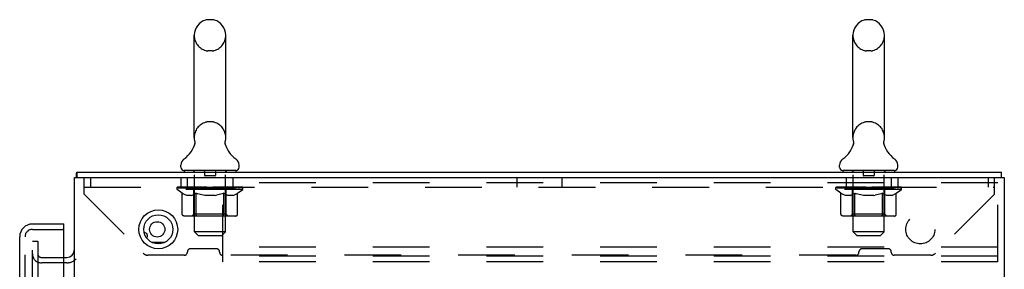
# Model space of a CAD drawing. Header units: inches. Extents: x 0 to 200, y 0 to 129.
# Tile 42 of 43: x 121 to 140, y 85 to 90. Entities that reach past the tile are written whole.
import ezdxf

# ---------------------------------------------------------------- set-up
doc = ezdxf.new("R2010")
doc.units = ezdxf.units.IN
doc.header["$LTSCALE"] = 11
doc.header["$MEASUREMENT"] = 0
doc.linetypes.add('HIDDEN', pattern=[0.2, 0.1, -0.1])
doc.layers.get('0').update_dxf_attribs({"linetype": 'CONTINUOUS'})
doc.layers.add('DEFAULT_2', color=8, linetype='HIDDEN')
doc.layers.add('DOOR_ASSEMBLY', color=7, linetype='CONTINUOUS')

msp = doc.modelspace()

# ---------------------------------------------------------------- linework, layer by layer
at = {"color": 7, "linetype": 'Continuous'}
for p, q in [((124.997, 89.895), (124.909, 89.895)), ((137.747, 89.895), (137.659, 89.895)), ((124.647, 87.62), (124.647, 89.595)), ((125.259, 87.62), (125.259, 89.595)), ((137.397, 87.62), (137.397, 89.595)), ((138.009, 87.62), (138.009, 89.595)), ((124.653, 87.477), (124.652, 87.472)), ((125.247, 87.526), (125.248, 87.531)), ((125.247, 87.521), (125.247, 87.526)), ((125.247, 87.516), (125.247, 87.521)), ((125.247, 87.511), (125.247, 87.516)), ((125.247, 87.506), (125.247, 87.511)), ((125.248, 87.501), (125.247, 87.506)), ((125.248, 87.536), (125.249, 87.541)), ((125.248, 87.531), (125.248, 87.536)), ((125.249, 87.496), (125.248, 87.501)), ((125.249, 87.492), (125.249, 87.497)), ((125.25, 87.487), (125.249, 87.492)), ((125.25, 87.546), (125.251, 87.55)), ((125.251, 87.483), (125.25, 87.487)), ((137.403, 87.477), (137.402, 87.472)), ((137.997, 87.526), (137.998, 87.531)), ((137.997, 87.521), (137.997, 87.526)), ((137.997, 87.516), (137.997, 87.521)), ((137.997, 87.511), (137.997, 87.516)), ((137.997, 87.506), (137.997, 87.511)), ((137.998, 87.501), (137.997, 87.506)), ((137.998, 87.536), (137.999, 87.541)), ((137.998, 87.531), (137.998, 87.536)), ((137.999, 87.496), (137.998, 87.501)), ((137.999, 87.492), (137.999, 87.497)), ((138, 87.487), (137.999, 87.492)), ((138, 87.546), (138.001, 87.55)), ((138.001, 87.483), (138, 87.487)), ((122.38, 86.846), (122.38, 86.95)), ((124.39, 87.049), (124.39, 87.088)), ((124.453, 86.98), (124.453, 86.95)), ((125.453, 86.98), (124.453, 86.98)), ((125.453, 86.98), (125.453, 86.95)), ((125.515, 87.049), (125.515, 87.088)), ((137.14, 87.049), (137.14, 87.088)), ((137.203, 86.98), (137.203, 86.95)), ((138.203, 86.98), (137.203, 86.98)), ((138.203, 86.98), (138.203, 86.95)), ((138.265, 87.049), (138.265, 87.088)), ((140.276, 86.846), (140.276, 86.95))]:
    msp.add_line(p, q, dxfattribs=at)
at = {"color": 3, "linetype": 'Continuous'}
for p, q in [((122.38, 86.95), (140.276, 86.95)), ((122.328, 8.314), (122.328, 86.846)), ((122.328, 86.846), (140.328, 86.846)), ((140.328, 86.846), (140.328, 8.314)), ((123.825, 85.596), (124.081, 85.596)), ((122.124, 85.304), (122.185, 85.304))]:
    msp.add_line(p, q, dxfattribs=at)
at = {"color": 7, "linetype": 'Continuous'}
for points in [[(124.655, 87.55), (124.656, 87.546), (124.657, 87.541), (124.658, 87.536), (124.658, 87.531), (124.659, 87.526), (124.659, 87.521), (124.659, 87.516), (124.659, 87.512), (124.658, 87.507), (124.658, 87.502), (124.657, 87.497), (124.656, 87.492), (124.655, 87.487), (124.654, 87.482), (124.653, 87.477)], [(125.249, 87.541), (125.25, 87.546), (125.251, 87.55)], [(137.405, 87.55), (137.406, 87.546), (137.407, 87.541), (137.408, 87.536), (137.408, 87.531), (137.409, 87.526), (137.409, 87.521), (137.409, 87.516), (137.409, 87.512), (137.408, 87.507), (137.408, 87.502), (137.407, 87.497), (137.406, 87.492), (137.405, 87.487), (137.404, 87.482), (137.403, 87.477)], [(137.999, 87.541), (138, 87.546), (138.001, 87.55)]]:
    msp.add_lwpolyline(points, dxfattribs=at)
at = {"color": 3, "linetype": 'Continuous'}
for points in [[(122.372, 86.899), (122.372, 86.913), (122.372, 86.917), (122.372, 86.92), (122.372, 86.924), (122.372, 86.927), (122.372, 86.931), (122.373, 86.934), (122.373, 86.937), (122.373, 86.939), (122.374, 86.941), (122.374, 86.943), (122.375, 86.945), (122.375, 86.946), (122.376, 86.947), (122.376, 86.948), (122.377, 86.949), (122.378, 86.949), (122.379, 86.95), (122.38, 86.95)], [(122.367, 86.846), (122.368, 86.85), (122.369, 86.855), (122.37, 86.861), (122.37, 86.866), (122.371, 86.872), (122.371, 86.878), (122.371, 86.883), (122.371, 86.888), (122.371, 86.894), (122.372, 86.899)]]:
    msp.add_lwpolyline(points, dxfattribs=at)
for centre, radius in [((123.953, 85.846), 0.375), ((123.932, 85.846), 0.148)]:
    msp.add_circle(centre, radius, dxfattribs=at)
at = {"color": 7, "linetype": 'Continuous'}
msp.add_circle((123.953, 85.846), 0.281, dxfattribs=at)
for centre, radius, start, end in [((124.953, 89.595), 0.306, 105.6303, 180), ((124.909, 89.752), 0.144, 90, 105.6303), ((124.997, 89.752), 0.144, 74.3697, 90), ((124.953, 89.595), 0.306, 0, 74.3697), ((137.703, 89.595), 0.306, 105.6303, 180), ((137.659, 89.752), 0.144, 90, 105.6303), ((137.747, 89.752), 0.144, 74.3697, 90), ((137.703, 89.595), 0.306, 0, 74.3697), ((124.155, 87.637), 0.523, 304.6624, 347.2389), ((124.953, 87.62), 0.306, 180, 193.2053), ((125.751, 87.637), 0.523, 192.7611, 235.3376), ((124.953, 87.62), 0.306, 346.7947, 360), ((136.905, 87.637), 0.523, 304.6624, 347.2389), ((137.703, 87.62), 0.306, 180, 193.2053), ((138.501, 87.637), 0.523, 192.7611, 235.3376), ((137.703, 87.62), 0.306, 346.7947, 360), ((124.534, 87.088), 0.144, 124.6624, 180), ((125.372, 87.088), 0.144, 360, 55.3376), ((137.284, 87.088), 0.144, 124.6624, 180), ((138.122, 87.088), 0.144, 360, 55.3376), ((124.459, 87.049), 0.069, 180, 265), ((125.446, 87.049), 0.069, 275, 360), ((137.209, 87.049), 0.069, 180, 265), ((138.196, 87.049), 0.069, 275, 360)]:
    msp.add_arc(centre, radius, start, end, dxfattribs=at)
at = {"color": 3, "linetype": 'Continuous'}
for centre, radius, start, end in [((123.682, 85.721), 0.0625, 316.8412, 92.6162), ((122.185, 85.446), 0.142, 270, 360)]:
    msp.add_arc(centre, radius, start, end, dxfattribs=at)
at = {"layer": 'DEFAULT_2', "color": 8, "linetype": 'HIDDEN'}
for p, q in [((124.997, 89.295), (124.909, 89.295)), ((137.747, 89.295), (137.659, 89.295)), ((124.997, 87.92), (124.909, 87.92)), ((137.747, 87.92), (137.659, 87.92)), ((124.64, 86.98), (124.64, 86.95)), ((124.653, 85.799), (124.653, 86.95)), ((124.848, 86.97), (124.848, 86.89)), ((125.058, 86.97), (125.058, 86.89)), ((125.253, 85.799), (125.253, 86.95)), ((125.265, 86.98), (125.265, 86.95)), ((137.39, 86.98), (137.39, 86.95)), ((137.403, 85.799), (137.403, 86.95)), ((137.598, 86.97), (137.598, 86.89)), ((137.808, 86.97), (137.808, 86.89)), ((138.003, 85.799), (138.003, 86.95)), ((138.015, 86.98), (138.015, 86.95)), ((122.515, 86.528), (122.515, 86.846)), ((122.64, 86.846), (122.64, 86.658)), ((124.39, 86.846), (124.39, 86.658)), ((124.513, 86.846), (124.513, 86.658)), ((125.048, 86.88), (124.858, 86.88)), ((125.203, 85.221), (125.203, 86.846)), ((140.203, 86.742), (125.203, 86.742)), ((125.393, 86.846), (125.393, 86.658)), ((130.89, 86.846), (130.89, 86.658)), ((131.765, 86.846), (131.765, 86.658)), ((137.265, 86.846), (137.265, 86.658)), ((137.798, 86.88), (137.608, 86.88)), ((138.14, 86.846), (138.14, 86.658)), ((138.265, 86.846), (138.265, 86.658)), ((140.015, 86.846), (140.015, 86.658)), ((140.14, 86.528), (140.14, 86.846)), ((140.203, 85.221), (140.203, 86.846)), ((122.515, 86.658), (140.14, 86.658)), ((122.515, 86.528), (123.66, 85.383)), ((124.32, 86.613), (124.32, 86.653)), ((124.32, 86.653), (124.626, 86.653)), ((124.416, 86.545), (124.32, 86.613)), ((125.586, 86.613), (124.32, 86.613)), ((124.321, 86.653), (124.321, 86.658)), ((124.441, 86.656), (124.321, 86.658)), ((124.329, 86.653), (124.329, 86.66)), ((124.338, 86.65), (124.338, 86.653)), ((124.338, 86.65), (125.568, 86.65)), ((124.347, 86.65), (124.347, 86.653)), ((124.348, 86.65), (124.348, 86.653)), ((124.358, 86.653), (124.358, 86.66)), ((124.374, 86.65), (124.374, 86.653)), ((124.376, 86.65), (124.376, 86.653)), ((124.404, 86.653), (124.404, 86.66)), ((124.416, 86.139), (124.416, 86.545)), ((124.416, 86.545), (124.432, 86.535)), ((124.419, 86.65), (124.419, 86.653)), ((124.422, 86.65), (124.422, 86.653)), ((124.446, 86.526), (124.431, 86.535)), ((124.441, 86.653), (124.441, 86.656)), ((124.461, 86.518), (124.446, 86.526)), ((124.468, 86.653), (124.468, 86.66)), ((124.469, 86.65), (124.469, 86.653)), ((124.47, 86.65), (124.47, 86.653)), ((124.473, 86.65), (124.473, 86.653)), ((124.48, 86.65), (124.48, 86.653)), ((124.48, 86.65), (124.48, 86.653)), ((124.484, 86.65), (124.484, 86.653)), ((124.487, 86.65), (124.487, 86.654)), ((124.491, 86.65), (124.491, 86.653)), ((124.505, 86.65), (124.505, 86.653)), ((124.524, 86.65), (124.524, 86.656)), ((124.524, 86.65), (124.524, 86.653)), ((124.544, 86.65), (124.544, 86.653)), ((124.544, 86.65), (124.544, 86.653)), ((124.546, 86.653), (124.546, 86.66)), ((124.556, 86.65), (124.556, 86.653)), ((124.56, 86.65), (124.56, 86.653)), ((124.569, 86.65), (124.569, 86.653)), ((124.58, 86.65), (124.58, 86.657)), ((124.596, 86.65), (124.596, 86.653)), ((124.599, 86.65), (124.599, 86.653)), ((124.626, 86.65), (124.626, 86.653)), ((124.693, 86.653), (124.631, 86.653)), ((124.636, 86.653), (124.636, 86.66)), ((124.64, 86.141), (124.64, 86.61)), ((124.655, 86.526), (124.64, 86.518)), ((124.643, 86.65), (124.643, 86.653)), ((124.648, 86.65), (124.648, 86.653)), ((124.654, 86.65), (124.654, 86.658)), ((124.669, 86.535), (124.655, 86.526)), ((124.658, 86.65), (124.658, 86.653)), ((124.669, 86.65), (124.669, 86.653)), ((124.684, 86.545), (124.669, 86.535)), ((124.669, 86.535), (124.684, 86.545)), ((124.684, 86.139), (124.684, 86.545)), ((124.684, 86.545), (124.713, 86.535)), ((124.693, 86.65), (124.693, 86.653)), ((124.768, 86.653), (124.709, 86.653)), ((124.742, 86.526), (124.713, 86.535)), ((124.729, 86.65), (124.729, 86.653)), ((124.736, 86.653), (124.736, 86.66)), ((124.74, 86.65), (124.74, 86.653)), ((124.742, 86.65), (124.742, 86.659)), ((124.77, 86.518), (124.742, 86.526)), ((124.745, 86.65), (124.745, 86.653)), ((124.753, 86.65), (124.753, 86.653)), ((124.768, 86.65), (124.768, 86.653)), ((124.848, 86.653), (124.794, 86.653)), ((124.807, 86.65), (124.807, 86.653)), ((124.838, 86.653), (124.953, 86.66)), ((124.843, 86.653), (124.843, 86.66)), ((124.843, 86.653), (124.843, 86.66)), ((124.843, 86.66), (124.843, 86.66)), ((124.843, 86.65), (124.843, 86.653)), ((124.847, 86.65), (124.847, 86.653)), ((124.848, 86.65), (124.848, 86.653)), ((124.849, 86.65), (124.849, 86.653)), ((124.932, 86.653), (124.884, 86.653)), ((124.889, 86.65), (124.889, 86.653)), ((124.932, 86.65), (124.932, 86.653)), ((124.95, 86.653), (124.95, 86.653)), ((124.95, 86.65), (124.95, 86.653)), ((124.95, 86.65), (124.95, 86.653)), ((124.953, 86.653), (124.953, 86.66)), ((124.953, 86.66), (125.067, 86.653)), ((124.955, 86.65), (124.955, 86.653)), ((124.955, 86.653), (124.956, 86.653)), ((124.956, 86.65), (124.956, 86.653)), ((124.974, 86.65), (124.974, 86.653)), ((124.974, 86.653), (125.022, 86.653)), ((125.016, 86.65), (125.016, 86.653)), ((125.057, 86.65), (125.057, 86.653)), ((125.057, 86.65), (125.057, 86.653)), ((125.057, 86.653), (125.112, 86.653)), ((125.058, 86.65), (125.058, 86.653)), ((125.062, 86.653), (125.062, 86.66)), ((125.062, 86.66), (125.063, 86.66)), ((125.062, 86.65), (125.062, 86.653)), ((125.063, 86.653), (125.063, 86.66)), ((125.099, 86.65), (125.099, 86.653)), ((125.163, 86.526), (125.134, 86.518)), ((125.138, 86.65), (125.138, 86.653)), ((125.138, 86.653), (125.197, 86.653)), ((125.153, 86.65), (125.153, 86.653)), ((125.161, 86.65), (125.161, 86.653)), ((125.191, 86.534), (125.162, 86.526)), ((125.163, 86.65), (125.163, 86.659)), ((125.166, 86.65), (125.166, 86.653)), ((125.17, 86.653), (125.17, 86.66)), ((125.177, 86.65), (125.177, 86.653)), ((125.219, 86.544), (125.19, 86.534)), ((125.213, 86.65), (125.213, 86.653)), ((125.213, 86.653), (125.275, 86.653)), ((125.219, 86.139), (125.219, 86.544)), ((125.219, 86.544), (125.233, 86.534)), ((125.247, 86.526), (125.233, 86.535)), ((125.237, 86.65), (125.237, 86.653)), ((125.261, 86.518), (125.247, 86.526)), ((125.248, 86.65), (125.248, 86.653)), ((125.252, 86.65), (125.252, 86.658)), ((125.258, 86.65), (125.258, 86.653)), ((125.263, 86.65), (125.263, 86.653)), ((125.266, 86.141), (125.266, 86.61)), ((125.27, 86.653), (125.27, 86.66)), ((125.28, 86.65), (125.28, 86.653)), ((125.28, 86.653), (125.481, 86.653)), ((125.307, 86.65), (125.307, 86.653)), ((125.31, 86.65), (125.31, 86.653)), ((125.326, 86.65), (125.326, 86.657)), ((125.337, 86.65), (125.337, 86.653)), ((125.346, 86.65), (125.346, 86.653)), ((125.35, 86.65), (125.35, 86.653)), ((125.36, 86.653), (125.36, 86.66)), ((125.361, 86.65), (125.361, 86.653)), ((125.361, 86.65), (125.361, 86.653)), ((125.382, 86.65), (125.382, 86.656)), ((125.382, 86.65), (125.382, 86.653)), ((125.4, 86.65), (125.4, 86.653)), ((125.415, 86.65), (125.415, 86.653)), ((125.419, 86.65), (125.419, 86.654)), ((125.422, 86.65), (125.422, 86.653)), ((125.426, 86.65), (125.426, 86.653)), ((125.426, 86.65), (125.426, 86.653)), ((125.433, 86.65), (125.433, 86.653)), ((125.436, 86.65), (125.436, 86.653)), ((125.437, 86.65), (125.437, 86.653)), ((125.438, 86.653), (125.438, 86.66)), ((125.459, 86.526), (125.445, 86.518)), ((125.473, 86.534), (125.459, 86.526)), ((125.487, 86.544), (125.473, 86.534)), ((125.484, 86.65), (125.484, 86.653)), ((125.487, 86.65), (125.487, 86.653)), ((125.487, 86.544), (125.586, 86.613)), ((125.487, 86.139), (125.487, 86.544)), ((125.501, 86.653), (125.501, 86.66)), ((125.53, 86.65), (125.53, 86.653)), ((125.532, 86.65), (125.532, 86.653)), ((125.548, 86.653), (125.548, 86.66)), ((125.558, 86.65), (125.558, 86.653)), ((125.559, 86.65), (125.559, 86.653)), ((125.568, 86.65), (125.568, 86.653)), ((125.577, 86.653), (125.577, 86.66)), ((125.586, 86.613), (125.586, 86.66)), ((137.07, 86.613), (137.07, 86.653)), ((137.07, 86.653), (137.376, 86.653)), ((137.166, 86.545), (137.07, 86.613)), ((138.336, 86.613), (137.07, 86.613)), ((137.071, 86.653), (137.071, 86.658)), ((137.191, 86.656), (137.071, 86.658)), ((137.079, 86.653), (137.079, 86.66)), ((137.088, 86.65), (137.088, 86.653)), ((137.088, 86.65), (138.318, 86.65)), ((137.097, 86.65), (137.097, 86.653)), ((137.098, 86.65), (137.098, 86.653)), ((137.108, 86.653), (137.108, 86.66)), ((137.124, 86.65), (137.124, 86.653)), ((137.126, 86.65), (137.126, 86.653)), ((137.155, 86.653), (137.155, 86.66)), ((137.166, 86.139), (137.166, 86.545)), ((137.166, 86.545), (137.182, 86.535)), ((137.169, 86.65), (137.169, 86.653)), ((137.172, 86.65), (137.172, 86.653)), ((137.196, 86.526), (137.181, 86.535)), ((137.191, 86.653), (137.191, 86.656)), ((137.211, 86.518), (137.196, 86.526)), ((137.218, 86.653), (137.218, 86.66)), ((137.219, 86.65), (137.219, 86.653)), ((137.22, 86.65), (137.22, 86.653)), ((137.223, 86.65), (137.223, 86.653)), ((137.23, 86.65), (137.23, 86.653)), ((137.23, 86.65), (137.23, 86.653)), ((137.234, 86.65), (137.234, 86.653)), ((137.237, 86.65), (137.237, 86.654)), ((137.241, 86.65), (137.241, 86.653)), ((137.255, 86.65), (137.255, 86.653)), ((137.274, 86.65), (137.274, 86.656)), ((137.274, 86.65), (137.274, 86.653)), ((137.294, 86.65), (137.294, 86.653)), ((137.294, 86.65), (137.294, 86.653)), ((137.296, 86.653), (137.296, 86.66)), ((137.306, 86.65), (137.306, 86.653)), ((137.31, 86.65), (137.31, 86.653)), ((137.319, 86.65), (137.319, 86.653)), ((137.33, 86.65), (137.33, 86.657)), ((137.346, 86.65), (137.346, 86.653)), ((137.349, 86.65), (137.349, 86.653)), ((137.376, 86.65), (137.376, 86.653)), ((137.443, 86.653), (137.381, 86.653)), ((137.386, 86.653), (137.386, 86.66)), ((137.39, 86.141), (137.39, 86.61)), ((137.405, 86.526), (137.39, 86.518)), ((137.393, 86.65), (137.393, 86.653)), ((137.398, 86.65), (137.398, 86.653)), ((137.404, 86.65), (137.404, 86.658)), ((137.419, 86.535), (137.405, 86.526)), ((137.408, 86.65), (137.408, 86.653)), ((137.419, 86.65), (137.419, 86.653)), ((137.434, 86.545), (137.419, 86.535)), ((137.434, 86.139), (137.434, 86.545)), ((137.434, 86.545), (137.463, 86.535)), ((137.443, 86.65), (137.443, 86.653)), ((137.518, 86.653), (137.459, 86.653)), ((137.492, 86.526), (137.463, 86.535)), ((137.479, 86.65), (137.479, 86.653)), ((137.486, 86.653), (137.486, 86.66)), ((137.49, 86.65), (137.49, 86.653)), ((137.492, 86.65), (137.492, 86.659)), ((137.52, 86.518), (137.492, 86.526)), ((137.495, 86.65), (137.495, 86.653)), ((137.503, 86.65), (137.503, 86.653)), ((137.518, 86.65), (137.518, 86.653)), ((137.598, 86.653), (137.544, 86.653)), ((137.557, 86.65), (137.557, 86.653)), ((137.588, 86.653), (137.703, 86.66)), ((137.593, 86.653), (137.593, 86.66)), ((137.594, 86.66), (137.593, 86.66)), ((137.593, 86.65), (137.593, 86.653)), ((137.594, 86.653), (137.594, 86.66)), ((137.597, 86.65), (137.597, 86.653)), ((137.598, 86.65), (137.598, 86.653)), ((137.599, 86.65), (137.599, 86.653)), ((137.682, 86.653), (137.634, 86.653)), ((137.639, 86.65), (137.639, 86.653)), ((137.682, 86.65), (137.682, 86.653)), ((137.7, 86.653), (137.7, 86.653)), ((137.7, 86.65), (137.7, 86.653)), ((137.7, 86.65), (137.7, 86.653)), ((137.703, 86.653), (137.703, 86.66)), ((137.703, 86.66), (137.817, 86.653)), ((137.705, 86.65), (137.705, 86.653)), ((137.705, 86.653), (137.706, 86.653)), ((137.706, 86.65), (137.706, 86.653)), ((137.724, 86.65), (137.724, 86.653)), ((137.724, 86.653), (137.772, 86.653)), ((137.766, 86.65), (137.766, 86.653)), ((137.807, 86.65), (137.807, 86.653)), ((137.807, 86.65), (137.807, 86.653)), ((137.807, 86.653), (137.862, 86.653)), ((137.808, 86.65), (137.808, 86.653)), ((137.812, 86.653), (137.812, 86.66)), ((137.812, 86.66), (137.813, 86.66)), ((137.812, 86.65), (137.812, 86.653)), ((137.813, 86.653), (137.813, 86.66)), ((137.849, 86.65), (137.849, 86.653)), ((137.913, 86.526), (137.884, 86.518)), ((137.888, 86.65), (137.888, 86.653)), ((137.888, 86.653), (137.947, 86.653)), ((137.903, 86.65), (137.903, 86.653)), ((137.911, 86.65), (137.911, 86.653)), ((137.941, 86.534), (137.912, 86.526)), ((137.913, 86.65), (137.913, 86.659)), ((137.916, 86.65), (137.916, 86.653)), ((137.92, 86.653), (137.92, 86.66)), ((137.927, 86.65), (137.927, 86.653)), ((137.969, 86.544), (137.941, 86.534)), ((137.963, 86.65), (137.963, 86.653)), ((137.963, 86.653), (138.025, 86.653)), ((137.969, 86.139), (137.969, 86.544)), ((137.969, 86.544), (137.983, 86.534)), ((137.997, 86.526), (137.983, 86.535)), ((137.987, 86.65), (137.987, 86.653)), ((138.011, 86.518), (137.997, 86.526)), ((137.998, 86.65), (137.998, 86.653)), ((138.002, 86.65), (138.002, 86.658)), ((138.008, 86.65), (138.008, 86.653)), ((138.013, 86.65), (138.013, 86.653)), ((138.016, 86.141), (138.016, 86.61)), ((138.02, 86.653), (138.02, 86.66)), ((138.03, 86.65), (138.03, 86.653)), ((138.03, 86.653), (138.231, 86.653)), ((138.057, 86.65), (138.057, 86.653)), ((138.06, 86.65), (138.06, 86.653)), ((138.076, 86.65), (138.076, 86.657)), ((138.087, 86.65), (138.087, 86.653)), ((138.096, 86.65), (138.096, 86.653)), ((138.1, 86.65), (138.1, 86.653)), ((138.11, 86.653), (138.11, 86.66)), ((138.111, 86.65), (138.111, 86.653)), ((138.111, 86.65), (138.111, 86.653)), ((138.132, 86.65), (138.132, 86.656)), ((138.132, 86.65), (138.132, 86.653)), ((138.15, 86.65), (138.15, 86.653)), ((138.165, 86.65), (138.165, 86.653)), ((138.169, 86.65), (138.169, 86.654)), ((138.172, 86.65), (138.172, 86.653)), ((138.176, 86.65), (138.176, 86.653)), ((138.176, 86.65), (138.176, 86.653)), ((138.183, 86.65), (138.183, 86.653)), ((138.186, 86.65), (138.186, 86.653)), ((138.187, 86.65), (138.187, 86.653)), ((138.188, 86.653), (138.188, 86.66)), ((138.209, 86.526), (138.195, 86.518)), ((138.223, 86.534), (138.209, 86.526)), ((138.237, 86.544), (138.223, 86.534)), ((138.234, 86.65), (138.234, 86.653)), ((138.237, 86.65), (138.237, 86.653)), ((138.237, 86.544), (138.336, 86.613)), ((138.237, 86.139), (138.237, 86.544)), ((138.251, 86.653), (138.251, 86.66)), ((138.28, 86.65), (138.28, 86.653)), ((138.282, 86.65), (138.282, 86.653)), ((138.298, 86.653), (138.298, 86.66)), ((138.308, 86.65), (138.308, 86.653)), ((138.309, 86.65), (138.309, 86.653)), ((138.318, 86.65), (138.318, 86.653)), ((138.327, 86.653), (138.327, 86.66)), ((138.336, 86.613), (138.336, 86.66)), ((140.14, 86.528), (138.995, 85.383)), ((124.475, 86.512), (124.461, 86.519)), ((124.489, 86.506), (124.475, 86.512)), ((124.504, 86.502), (124.489, 86.506)), ((124.598, 86.502), (124.504, 86.502)), ((124.598, 86.502), (124.612, 86.506)), ((124.626, 86.512), (124.612, 86.506)), ((124.64, 86.518), (124.626, 86.512)), ((124.798, 86.512), (124.77, 86.519)), ((124.826, 86.506), (124.798, 86.512)), ((124.854, 86.502), (124.826, 86.506)), ((125.052, 86.502), (124.854, 86.502)), ((125.052, 86.502), (125.079, 86.506)), ((125.107, 86.512), (125.079, 86.506)), ((125.135, 86.518), (125.107, 86.512)), ((125.275, 86.512), (125.261, 86.518)), ((125.288, 86.506), (125.274, 86.512)), ((125.301, 86.502), (125.288, 86.506)), ((125.405, 86.502), (125.301, 86.502)), ((125.405, 86.502), (125.419, 86.506)), ((125.432, 86.512), (125.419, 86.506)), ((125.446, 86.518), (125.432, 86.512)), ((137.225, 86.512), (137.211, 86.519)), ((137.239, 86.506), (137.225, 86.512)), ((137.254, 86.502), (137.239, 86.506)), ((137.348, 86.502), (137.254, 86.502)), ((137.348, 86.502), (137.362, 86.506)), ((137.376, 86.512), (137.362, 86.506)), ((137.39, 86.518), (137.376, 86.512)), ((137.548, 86.512), (137.52, 86.519)), ((137.576, 86.506), (137.548, 86.512)), ((137.604, 86.502), (137.576, 86.506)), ((137.802, 86.502), (137.604, 86.502)), ((137.802, 86.502), (137.829, 86.506)), ((137.857, 86.512), (137.829, 86.506)), ((137.885, 86.518), (137.857, 86.512)), ((138.025, 86.512), (138.011, 86.518)), ((138.038, 86.506), (138.024, 86.512)), ((138.051, 86.502), (138.038, 86.506)), ((138.155, 86.502), (138.051, 86.502)), ((138.155, 86.502), (138.169, 86.506)), ((138.182, 86.512), (138.169, 86.506)), ((138.196, 86.518), (138.182, 86.512)), ((125.444, 86.101), (124.459, 86.101)), ((124.64, 86.141), (124.6, 86.101)), ((125.266, 86.141), (124.64, 86.141)), ((125.198, 86.101), (125.2, 86.102)), ((125.206, 86.104), (125.208, 86.106)), ((125.208, 86.106), (125.21, 86.108)), ((125.266, 86.141), (125.305, 86.101)), ((138.194, 86.101), (137.209, 86.101)), ((137.39, 86.141), (137.35, 86.101)), ((138.016, 86.141), (137.39, 86.141)), ((137.948, 86.101), (137.95, 86.102)), ((137.956, 86.104), (137.958, 86.106)), ((137.958, 86.106), (137.96, 86.108)), ((138.016, 86.141), (138.056, 86.101)), ((124.722, 85.73), (124.653, 85.799)), ((125.253, 85.799), (124.653, 85.799)), ((125.184, 85.73), (125.253, 85.799)), ((137.472, 85.73), (137.403, 85.799)), ((138.003, 85.799), (137.403, 85.799)), ((137.934, 85.73), (138.003, 85.799)), ((121.515, 9.543), (121.515, 85.616)), ((121.515, 85.616), (121.619, 85.616)), ((121.619, 85.616), (121.619, 9.543)), ((124.722, 85.73), (125.184, 85.73)), ((137.472, 85.73), (137.934, 85.73)), ((124.515, 85.404), (124.515, 85.411)), ((125.081, 85.47), (124.574, 85.47)), ((125.14, 85.404), (125.14, 85.411)), ((140.203, 85.502), (125.203, 85.502)), ((137.515, 85.404), (137.515, 85.411)), ((138.081, 85.47), (137.574, 85.47)), ((138.14, 85.404), (138.14, 85.411)), ((121.689, 85.304), (122.124, 85.304)), ((122.185, 85.2), (121.689, 85.2)), ((124.456, 85.345), (123.752, 85.345)), ((137.456, 85.345), (125.199, 85.345)), ((140.203, 85.325), (125.203, 85.325)), ((140.203, 85.221), (125.203, 85.221)), ((138.904, 85.345), (138.199, 85.345))]:
    msp.add_line(p, q, dxfattribs=at)
for points in [[(124.459, 86.101), (124.454, 86.102), (124.449, 86.103), (124.444, 86.104), (124.439, 86.106), (124.435, 86.108), (124.43, 86.111), (124.426, 86.115), (124.423, 86.119), (124.42, 86.123), (124.418, 86.128), (124.417, 86.133), (124.416, 86.139)], [(124.705, 86.101), (124.703, 86.102), (124.7, 86.103), (124.698, 86.104), (124.695, 86.106), (124.693, 86.108), (124.691, 86.111), (124.689, 86.115), (124.687, 86.119), (124.686, 86.123), (124.685, 86.128), (124.684, 86.133), (124.684, 86.139)], [(125.2, 86.102), (125.203, 86.103), (125.206, 86.104)], [(125.21, 86.108), (125.212, 86.111), (125.214, 86.115), (125.216, 86.119), (125.217, 86.123)], [(125.212, 86.111), (125.214, 86.115), (125.216, 86.119)], [(125.217, 86.123), (125.218, 86.128), (125.219, 86.133), (125.219, 86.139)], [(125.218, 86.128), (125.219, 86.133), (125.219, 86.139)], [(125.444, 86.101), (125.449, 86.102), (125.454, 86.103), (125.459, 86.104), (125.464, 86.106), (125.469, 86.108), (125.473, 86.111), (125.477, 86.115), (125.48, 86.119), (125.483, 86.123), (125.485, 86.128), (125.486, 86.133), (125.487, 86.139)], [(137.209, 86.101), (137.204, 86.102), (137.199, 86.103), (137.194, 86.104), (137.189, 86.106), (137.185, 86.108), (137.18, 86.111), (137.176, 86.115), (137.173, 86.119), (137.17, 86.123), (137.168, 86.128), (137.167, 86.133), (137.166, 86.139)], [(137.456, 86.101), (137.453, 86.102), (137.45, 86.103), (137.448, 86.104), (137.445, 86.106), (137.443, 86.108), (137.441, 86.111), (137.439, 86.115), (137.437, 86.119), (137.436, 86.123), (137.435, 86.128), (137.434, 86.133), (137.434, 86.139)], [(137.95, 86.102), (137.953, 86.103), (137.956, 86.104)], [(137.96, 86.108), (137.962, 86.111), (137.964, 86.115), (137.966, 86.119), (137.967, 86.123)], [(137.962, 86.111), (137.964, 86.115), (137.966, 86.119)], [(137.967, 86.123), (137.968, 86.128), (137.969, 86.133), (137.969, 86.139)], [(137.968, 86.128), (137.969, 86.133), (137.969, 86.139)], [(138.194, 86.101), (138.199, 86.102), (138.204, 86.103), (138.209, 86.104), (138.214, 86.106), (138.219, 86.108), (138.223, 86.111), (138.227, 86.115), (138.23, 86.119), (138.233, 86.123), (138.235, 86.128), (138.236, 86.133), (138.237, 86.139)]]:
    msp.add_lwpolyline(points, dxfattribs=at)
msp.add_circle((138.703, 85.846), 0.281, dxfattribs=at)
for centre, radius, start, end in [((124.953, 89.595), 0.306, 180, 254.3697), ((124.953, 89.595), 0.306, 285.6303, 360), ((137.703, 89.595), 0.306, 180, 254.3697), ((137.703, 89.595), 0.306, 285.6303, 360), ((124.909, 89.439), 0.144, 254.3697, 270), ((124.997, 89.439), 0.144, 270, 285.6303), ((137.659, 89.439), 0.144, 254.3697, 270), ((137.747, 89.439), 0.144, 270, 285.6303), ((124.953, 87.62), 0.306, 105.6303, 180), ((124.909, 87.777), 0.144, 90, 105.6303), ((124.997, 87.777), 0.144, 74.3697, 90), ((124.953, 87.62), 0.306, 0, 74.3697), ((137.703, 87.62), 0.306, 105.6303, 180), ((137.659, 87.777), 0.144, 90, 105.6303), ((137.747, 87.777), 0.144, 74.3697, 90), ((137.703, 87.62), 0.306, 0, 74.3697), ((124.459, 87.049), 0.069, 265, 270), ((124.623, 86.95), 0.03, 0, 90), ((124.838, 86.97), 0.01, 0, 90), ((125.068, 86.97), 0.01, 90, 180), ((125.283, 86.95), 0.03, 90, 180), ((125.446, 87.049), 0.069, 270, 275), ((137.209, 87.049), 0.069, 265, 270), ((137.373, 86.95), 0.03, 0, 90), ((137.588, 86.97), 0.01, 0, 90), ((137.818, 86.97), 0.01, 90, 180), ((138.033, 86.95), 0.03, 90, 180), ((138.196, 87.049), 0.069, 270, 275), ((124.858, 86.89), 0.01, 180, 270), ((125.048, 86.89), 0.01, 270, 360), ((137.608, 86.89), 0.01, 180, 270), ((137.798, 86.89), 0.01, 270, 360), ((124.6, 86.61), 0.0398, 0, 90), ((125.305, 86.61), 0.0398, 90, 180), ((137.35, 86.61), 0.0398, 0, 90), ((138.056, 86.61), 0.0398, 90, 180), ((123.752, 85.475), 0.13, 225, 270), ((124.456, 85.404), 0.0591, 270, 360), ((124.574, 85.411), 0.0591, 90, 180), ((125.081, 85.411), 0.0591, 0, 90), ((125.199, 85.404), 0.0591, 180, 270), ((137.456, 85.404), 0.0591, 270, 360), ((137.574, 85.411), 0.0591, 90, 180), ((138.081, 85.411), 0.0591, 0, 90), ((138.199, 85.404), 0.0591, 180, 270), ((138.904, 85.475), 0.13, 270, 315), ((121.689, 85.374), 0.174, 180, 270), ((121.689, 85.374), 0.07, 180, 270), ((122.185, 85.446), 0.246, 270, 315.7759)]:
    msp.add_arc(centre, radius, start, end, dxfattribs=at)
for centre, major_axis, ratio, start_param, end_param in [((124.953, 86.66), (0.633, 0.007), 0.05963, 9.249616, 9.431313), ((124.953, 86.66), (0.633, 0), 0.060556, -3.083241, -2.96706), ((124.953, 86.66), (0.633, 0.013), 0.05688, 2.791345, 2.965878), ((124.344, 86.648), (0.198, -0.002), 0.05963, 0.605815, 1.645666), ((124.276, 86.648), (0.198, 0.002), 0.05963, 0.25549, 1.295341), ((124.953, 86.66), (0.633, -0.007), 0.05963, -2.96643, -2.791898), ((124.276, 86.641), (0.198, 0.004), 0.05688, 1.20151, 1.294789), ((124.344, 86.641), (0.198, 0), 0.060556, 1.551758, 1.645036), ((124.345, 86.643), (0.164, 0.002), 0.05963, 1.065228, 1.614276), ((124.3, 86.641), (0.198, 0.002), 0.05963, 1.170259, 1.376596), ((124.325, 86.643), (0.164, 0.003), 0.05688, 0.890143, 1.43919), ((124.383, 86.643), (0.164, 0), 0.060556, 1.240391, 1.789438), ((124.953, 86.66), (0.633, 0.019), 0.052395, 2.616403, 2.790936), ((124.407, 86.648), (0.198, -0.004), 0.05688, 0.7809, 1.820751), ((124.272, 86.648), (0.198, 0.004), 0.05688, 0.080405, 1.120256), ((124.953, 86.66), (0.633, -0.013), 0.05688, -2.791345, -2.616812), ((124.272, 86.641), (0.198, 0.006), 0.052395, 1.026568, 1.119847), ((124.407, 86.641), (0.198, -0.002), 0.05963, 1.72692, 1.820198), ((124.325, 86.643), (0.164, 0.005), 0.052395, 0.715201, 1.264248), ((124.439, 86.643), (0.164, -0.002), 0.05963, 1.415553, 1.9646), ((124.953, 86.66), (0.633, 0.025), 0.046319, 2.441654, 2.616187), ((124.486, 86.648), (0.198, -0.006), 0.052395, 0.955842, 1.995693), ((124.289, 86.648), (0.198, 0.006), 0.052395, -0.094537, 0.945314), ((124.953, 86.66), (0.633, -0.019), 0.052395, -2.616403, -2.44187), ((124.289, 86.641), (0.198, 0.008), 0.046319, 0.851819, 0.945098), ((124.486, 86.641), (0.198, -0.004), 0.05688, 1.902006, 1.995284), ((124.343, 86.643), (0.164, 0.006), 0.046319, 0.540452, 1.089499), ((124.51, 86.643), (0.164, -0.003), 0.05688, 1.590638, 2.139686), ((124.3, 86.648), (0.198, 0), 0.060556, 0.430652, 0.777569), ((124.953, 86.66), (0.633, 0.029), 0.038841, 2.267123, 2.441656), ((124.579, 86.648), (0.198, -0.008), 0.046319, 1.130591, 2.170442), ((124.953, 86.66), (0.633, -0.025), 0.046319, -2.441654, -2.267121), ((124.326, 86.648), (0.198, 0.008), 0.046319, -0.269286, 0.770565), ((124.326, 86.641), (0.198, 0.009), 0.038841, 0.677289, 0.770567), ((124.579, 86.641), (0.198, -0.006), 0.052395, 2.076947, 2.170226), ((124.38, 86.643), (0.164, 0.008), 0.038841, 0.365921, 0.914969), ((124.595, 86.643), (0.164, -0.005), 0.052395, 1.76558, 2.314627), ((124.953, 86.66), (0.633, 0.033), 0.030195, 2.09281, 2.267343), ((124.684, 86.648), (0.198, -0.009), 0.038841, 1.305122, 2.344973), ((124.953, 86.66), (0.633, -0.029), 0.038841, -2.267123, -2.092591), ((124.382, 86.648), (0.198, 0.009), 0.038841, -0.443817, 0.596034), ((124.382, 86.641), (0.198, 0.01), 0.030195, 0.502975, 0.596254), ((124.684, 86.641), (0.198, -0.008), 0.046319, 2.251696, 2.344975), ((124.434, 86.643), (0.164, 0.009), 0.030195, 0.191608, 0.740655), ((124.69, 86.643), (0.164, -0.006), 0.046319, 1.940329, 2.489376), ((124.456, 86.648), (0.198, 0.01), 0.030195, -0.61813, 0.421721), ((124.953, 86.66), (0.633, 0.036), 0.020645, 1.918687, 2.09322), ((124.797, 86.648), (0.198, -0.01), 0.030195, 1.479435, 2.519286), ((124.953, 86.66), (0.633, -0.033), 0.030195, -2.09281, -1.918277), ((124.456, 86.641), (0.198, 0.011), 0.020645, 0.328852, 0.422131), ((124.797, 86.641), (0.198, -0.009), 0.038841, 2.426227, 2.519505), ((124.505, 86.643), (0.164, 0.009), 0.020645, 0.017485, 0.566532), ((124.794, 86.643), (0.164, -0.008), 0.038841, 2.11486, 2.663907), ((124.544, 86.648), (0.198, 0.011), 0.020645, -0.792253, 0.247598), ((124.953, 86.66), (0.633, 0.038), 0.010478, 1.744704, 1.919237), ((124.915, 86.648), (0.198, -0.011), 0.020645, 1.653558, 2.693409), ((124.953, 86.66), (0.633, -0.036), 0.020645, -1.918687, -1.744154), ((124.544, 86.641), (0.198, 0.012), 0.010478, 0.154869, 0.248148), ((124.915, 86.641), (0.198, -0.01), 0.030195, 2.60054, 2.693819), ((124.588, 86.643), (0.164, 0.01), 0.010478, 6.126688, 6.675735), ((124.902, 86.643), (0.164, -0.009), 0.030195, 2.289173, 2.83822), ((124.645, 86.648), (0.198, 0.012), 0.010478, -0.966236, -0.000846), ((125.034, 86.648), (0.198, -0.012), 0.010478, 1.827541, 2.867392), ((124.953, 86.66), (0.633, -0.038), 0.010478, -1.744704, -1.570171), ((125.034, 86.641), (0.198, -0.011), 0.020645, 2.774664, 2.867942), ((125.012, 86.643), (0.164, -0.009), 0.020645, 2.463296, 3.012344), ((124.872, 86.648), (0.198, 0.012), 0.010478, 0.274201, 1.314052), ((124.786, 86.643), (0.164, 0.01), 0.010478, -0.000483, 0.504314), ((124.756, 86.641), (0.198, 0.012), 0.010478, 0.099668, 0.192946), ((124.953, 86.66), (0.633, 0.038), 0.010478, -1.571421, -1.396888), ((125.15, 86.641), (0.198, -0.012), 0.010478, 2.948646, 3.041925), ((125.12, 86.643), (0.164, -0.01), 0.010478, 2.637279, 3.142076), ((124.991, 86.648), (0.198, 0.011), 0.020645, 0.448184, 1.488034), ((124.894, 86.643), (0.164, 0.009), 0.020645, 0.129249, 0.678296), ((124.872, 86.641), (0.198, 0.011), 0.020645, 0.273651, 0.366929), ((125.26, 86.648), (0.198, -0.012), 0.010478, -3.140747, -2.175357), ((124.953, 86.66), (0.633, 0.036), 0.020645, -1.397439, -1.222906), ((124.953, 86.66), (0.633, -0.038), 0.010478, 1.222355, 1.396888), ((125.109, 86.648), (0.198, 0.01), 0.030195, 0.622307, 1.662158), ((125.004, 86.643), (0.164, 0.009), 0.030195, 0.303372, 0.852419), ((125.318, 86.643), (0.164, -0.01), 0.010478, 2.749043, 3.29809), ((125.362, 86.648), (0.198, -0.011), 0.020645, 2.893995, 3.933846), ((124.991, 86.641), (0.198, 0.01), 0.030195, 0.447774, 0.541052), ((125.362, 86.641), (0.198, -0.012), 0.010478, 2.893445, 2.986723), ((125.222, 86.648), (0.198, 0.009), 0.038841, 0.79662, 1.836471), ((124.953, 86.66), (0.633, 0.033), 0.030195, -1.223315, -1.048783), ((124.953, 86.66), (0.633, -0.036), 0.020645, 1.048373, 1.222906), ((125.112, 86.643), (0.164, 0.008), 0.038841, 0.477686, 1.026733), ((125.401, 86.643), (0.164, -0.009), 0.020645, 2.57506, 3.124108), ((125.45, 86.648), (0.198, -0.01), 0.030195, 2.719872, 3.759723), ((125.326, 86.648), (0.198, 0.008), 0.046319, 0.971151, 2.011002), ((125.109, 86.641), (0.198, 0.009), 0.038841, 0.622087, 0.715366), ((125.45, 86.641), (0.198, -0.011), 0.020645, 2.719462, 2.812741), ((124.953, 86.66), (0.633, 0.029), 0.038841, -1.049002, -0.874469), ((124.953, 86.66), (0.633, -0.033), 0.030195, 0.87425, 1.048783), ((125.216, 86.643), (0.164, 0.006), 0.046319, 0.652216, 1.201263), ((125.42, 86.648), (0.198, 0.006), 0.052395, 1.1459, 2.185751), ((125.471, 86.643), (0.164, -0.009), 0.030195, 2.400937, 2.949985), ((125.524, 86.648), (0.198, -0.009), 0.038841, 2.545558, 3.585409), ((125.311, 86.643), (0.164, 0.005), 0.052395, 0.826965, 1.376012), ((125.222, 86.641), (0.198, 0.008), 0.046319, 0.796618, 0.889896), ((125.524, 86.641), (0.198, -0.01), 0.030195, 2.545339, 2.638617), ((125.499, 86.648), (0.198, 0.004), 0.05688, 1.320842, 2.360692), ((124.953, 86.66), (0.633, 0.025), 0.046319, -0.874471, -0.699939), ((124.953, 86.66), (0.633, -0.029), 0.038841, 0.699936, 0.874469), ((125.58, 86.648), (0.198, -0.008), 0.046319, 2.371028, 3.410879), ((125.526, 86.643), (0.164, -0.008), 0.038841, 2.226624, 2.775671), ((125.562, 86.648), (0.198, 0.002), 0.05963, 1.495927, 2.535778), ((125.396, 86.643), (0.164, 0.003), 0.05688, 1.001907, 1.550954), ((125.617, 86.648), (0.198, -0.006), 0.052395, 2.196279, 3.23613), ((125.563, 86.643), (0.164, -0.006), 0.046319, 2.052093, 2.601141), ((125.326, 86.641), (0.198, 0.006), 0.052395, 0.971367, 1.064645), ((125.606, 86.648), (0.198, 0), 0.060556, 1.671089, 2.71094), ((125.58, 86.641), (0.198, -0.009), 0.038841, 2.371026, 2.464304), ((125.634, 86.648), (0.198, -0.004), 0.05688, 2.021337, 3.061188), ((124.953, 86.66), (0.633, 0.019), 0.052395, -0.699723, -0.52519), ((124.953, 86.66), (0.633, -0.025), 0.046319, 0.525406, 0.699939), ((125.63, 86.648), (0.198, -0.002), 0.05963, 1.846251, 2.886102), ((125.467, 86.643), (0.164, 0.002), 0.05963, 1.176993, 1.72604), ((125.581, 86.643), (0.164, -0.005), 0.052395, 1.877344, 2.426392), ((125.522, 86.643), (0.164, 0), 0.060556, 1.352155, 1.901202), ((125.58, 86.643), (0.164, -0.003), 0.05688, 1.702402, 2.25145), ((125.561, 86.643), (0.164, -0.002), 0.05963, 1.527317, 2.076364), ((125.42, 86.641), (0.198, 0.004), 0.05688, 1.146309, 1.239587), ((125.617, 86.641), (0.198, -0.008), 0.046319, 2.196495, 2.289773), ((124.953, 86.66), (0.633, 0.013), 0.05688, -0.524781, -0.350248), ((124.953, 86.66), (0.633, -0.019), 0.052395, 0.350657, 0.52519), ((125.499, 86.641), (0.198, 0.002), 0.05963, 1.321394, 1.414673), ((125.634, 86.641), (0.198, -0.006), 0.052395, 2.021746, 2.115024), ((124.953, 86.66), (0.633, 0.007), 0.05963, -0.349695, -0.175162), ((124.953, 86.66), (0.633, -0.013), 0.05688, 0.175715, 0.350248), ((125.562, 86.641), (0.198, 0), 0.060556, 1.496556, 1.589835), ((125.63, 86.641), (0.198, -0.004), 0.05688, 1.846804, 1.940083), ((125.606, 86.641), (0.198, -0.002), 0.05963, 1.671719, 1.764997), ((124.953, 86.66), (0.633, 0), 0.060556, -0.174533, 0), ((124.953, 86.66), (0.633, -0.007), 0.05963, 0.000629, 0.175162), ((137.703, 86.66), (0.633, 0.007), 0.05963, 9.249616, 9.431313), ((137.703, 86.66), (0.633, 0), 0.060556, -3.083241, -2.96706), ((137.703, 86.66), (0.633, 0.013), 0.05688, 2.791345, 2.965878), ((137.094, 86.648), (0.198, -0.002), 0.05963, 0.605815, 1.645666), ((137.026, 86.648), (0.198, 0.002), 0.05963, 0.25549, 1.295341), ((137.703, 86.66), (0.633, -0.007), 0.05963, -2.96643, -2.791898), ((137.026, 86.641), (0.198, 0.004), 0.05688, 1.20151, 1.294789), ((137.094, 86.641), (0.198, 0), 0.060556, 1.551758, 1.645036), ((137.095, 86.643), (0.164, 0.002), 0.05963, 1.065228, 1.614276), ((137.05, 86.641), (0.198, 0.002), 0.05963, 1.170259, 1.376596), ((137.075, 86.643), (0.164, 0.003), 0.05688, 0.890143, 1.43919), ((137.133, 86.643), (0.164, 0), 0.060556, 1.240391, 1.789438), ((137.703, 86.66), (0.633, 0.019), 0.052395, 2.616403, 2.790936), ((137.157, 86.648), (0.198, -0.004), 0.05688, 0.7809, 1.820751), ((137.022, 86.648), (0.198, 0.004), 0.05688, 0.080405, 1.120256), ((137.703, 86.66), (0.633, -0.013), 0.05688, -2.791345, -2.616812), ((137.022, 86.641), (0.198, 0.006), 0.052395, 1.026568, 1.119847), ((137.157, 86.641), (0.198, -0.002), 0.05963, 1.72692, 1.820198), ((137.075, 86.643), (0.164, 0.005), 0.052395, 0.715201, 1.264248), ((137.189, 86.643), (0.164, -0.002), 0.05963, 1.415553, 1.9646), ((137.703, 86.66), (0.633, 0.025), 0.046319, 2.441654, 2.616187), ((137.236, 86.648), (0.198, -0.006), 0.052395, 0.955842, 1.995693), ((137.039, 86.648), (0.198, 0.006), 0.052395, -0.094537, 0.945314), ((137.703, 86.66), (0.633, -0.019), 0.052395, -2.616403, -2.44187), ((137.039, 86.641), (0.198, 0.008), 0.046319, 0.851819, 0.945098), ((137.236, 86.641), (0.198, -0.004), 0.05688, 1.902006, 1.995284), ((137.093, 86.643), (0.164, 0.006), 0.046319, 0.540452, 1.089499), ((137.26, 86.643), (0.164, -0.003), 0.05688, 1.590638, 2.139686), ((137.05, 86.648), (0.198, 0), 0.060556, 0.430652, 0.777569), ((137.703, 86.66), (0.633, 0.029), 0.038841, 2.267123, 2.441656), ((137.329, 86.648), (0.198, -0.008), 0.046319, 1.130591, 2.170442), ((137.703, 86.66), (0.633, -0.025), 0.046319, -2.441654, -2.267121), ((137.076, 86.648), (0.198, 0.008), 0.046319, -0.269286, 0.770565), ((137.076, 86.641), (0.198, 0.009), 0.038841, 0.677289, 0.770567), ((137.329, 86.641), (0.198, -0.006), 0.052395, 2.076947, 2.170226), ((137.13, 86.643), (0.164, 0.008), 0.038841, 0.365921, 0.914969), ((137.345, 86.643), (0.164, -0.005), 0.052395, 1.76558, 2.314627), ((137.703, 86.66), (0.633, 0.033), 0.030195, 2.09281, 2.267343), ((137.434, 86.648), (0.198, -0.009), 0.038841, 1.305122, 2.344973), ((137.703, 86.66), (0.633, -0.029), 0.038841, -2.267123, -2.092591), ((137.132, 86.648), (0.198, 0.009), 0.038841, -0.443817, 0.596034), ((137.132, 86.641), (0.198, 0.01), 0.030195, 0.502975, 0.596254), ((137.434, 86.641), (0.198, -0.008), 0.046319, 2.251696, 2.344975), ((137.184, 86.643), (0.164, 0.009), 0.030195, 0.191608, 0.740655), ((137.44, 86.643), (0.164, -0.006), 0.046319, 1.940329, 2.489376), ((137.206, 86.648), (0.198, 0.01), 0.030195, -0.61813, 0.421721), ((137.703, 86.66), (0.633, 0.036), 0.020645, 1.918687, 2.09322), ((137.547, 86.648), (0.198, -0.01), 0.030195, 1.479435, 2.519286), ((137.703, 86.66), (0.633, -0.033), 0.030195, -2.09281, -1.918277), ((137.206, 86.641), (0.198, 0.011), 0.020645, 0.328852, 0.422131), ((137.547, 86.641), (0.198, -0.009), 0.038841, 2.426227, 2.519505), ((137.255, 86.643), (0.164, 0.009), 0.020645, 0.017485, 0.566532), ((137.544, 86.643), (0.164, -0.008), 0.038841, 2.11486, 2.663907), ((137.294, 86.648), (0.198, 0.011), 0.020645, -0.792253, 0.247598), ((137.703, 86.66), (0.633, 0.038), 0.010478, 1.744704, 1.919237), ((137.665, 86.648), (0.198, -0.011), 0.020645, 1.653558, 2.693409), ((137.703, 86.66), (0.633, -0.036), 0.020645, -1.918687, -1.744154), ((137.294, 86.641), (0.198, 0.012), 0.010478, 0.154869, 0.248148), ((137.665, 86.641), (0.198, -0.01), 0.030195, 2.60054, 2.693819), ((137.338, 86.643), (0.164, 0.01), 0.010478, 6.126688, 6.675735), ((137.652, 86.643), (0.164, -0.009), 0.030195, 2.289173, 2.83822), ((137.395, 86.648), (0.198, 0.012), 0.010478, -0.966236, -0.000846), ((137.784, 86.648), (0.198, -0.012), 0.010478, 1.827541, 2.867392), ((137.703, 86.66), (0.633, -0.038), 0.010478, -1.744704, -1.570171), ((137.784, 86.641), (0.198, -0.011), 0.020645, 2.774664, 2.867942), ((137.762, 86.643), (0.164, -0.009), 0.020645, 2.463296, 3.012344), ((137.622, 86.648), (0.198, 0.012), 0.010478, 0.274201, 1.314052), ((137.536, 86.643), (0.164, 0.01), 0.010478, -0.000483, 0.504314), ((137.506, 86.641), (0.198, 0.012), 0.010478, 0.099668, 0.192946), ((137.703, 86.66), (0.633, 0.038), 0.010478, -1.571421, -1.396888), ((137.9, 86.641), (0.198, -0.012), 0.010478, 2.948646, 3.041925), ((137.87, 86.643), (0.164, -0.01), 0.010478, 2.637279, 3.142076), ((137.741, 86.648), (0.198, 0.011), 0.020645, 0.448184, 1.488034), ((137.644, 86.643), (0.164, 0.009), 0.020645, 0.129249, 0.678296), ((137.622, 86.641), (0.198, 0.011), 0.020645, 0.273651, 0.366929), ((138.01, 86.648), (0.198, -0.012), 0.010478, -3.140747, -2.175357), ((137.703, 86.66), (0.633, 0.036), 0.020645, -1.397439, -1.222906), ((137.703, 86.66), (0.633, -0.038), 0.010478, 1.222355, 1.396888), ((137.859, 86.648), (0.198, 0.01), 0.030195, 0.622307, 1.662158), ((137.754, 86.643), (0.164, 0.009), 0.030195, 0.303372, 0.852419), ((138.068, 86.643), (0.164, -0.01), 0.010478, 2.749043, 3.29809), ((138.112, 86.648), (0.198, -0.011), 0.020645, 2.893995, 3.933846), ((137.741, 86.641), (0.198, 0.01), 0.030195, 0.447774, 0.541052), ((138.112, 86.641), (0.198, -0.012), 0.010478, 2.893445, 2.986723), ((137.972, 86.648), (0.198, 0.009), 0.038841, 0.79662, 1.836471), ((137.703, 86.66), (0.633, 0.033), 0.030195, -1.223315, -1.048783), ((137.703, 86.66), (0.633, -0.036), 0.020645, 1.048373, 1.222906), ((137.862, 86.643), (0.164, 0.008), 0.038841, 0.477686, 1.026733), ((138.151, 86.643), (0.164, -0.009), 0.020645, 2.57506, 3.124108), ((138.2, 86.648), (0.198, -0.01), 0.030195, 2.719872, 3.759723), ((138.077, 86.648), (0.198, 0.008), 0.046319, 0.971151, 2.011002), ((137.859, 86.641), (0.198, 0.009), 0.038841, 0.622087, 0.715366), ((138.2, 86.641), (0.198, -0.011), 0.020645, 2.719462, 2.812741), ((137.703, 86.66), (0.633, 0.029), 0.038841, -1.049002, -0.874469), ((137.703, 86.66), (0.633, -0.033), 0.030195, 0.87425, 1.048783), ((137.966, 86.643), (0.164, 0.006), 0.046319, 0.652216, 1.201263), ((138.17, 86.648), (0.198, 0.006), 0.052395, 1.1459, 2.185751), ((138.221, 86.643), (0.164, -0.009), 0.030195, 2.400937, 2.949985), ((138.274, 86.648), (0.198, -0.009), 0.038841, 2.545558, 3.585409), ((138.061, 86.643), (0.164, 0.005), 0.052395, 0.826965, 1.376012), ((137.972, 86.641), (0.198, 0.008), 0.046319, 0.796618, 0.889896), ((138.274, 86.641), (0.198, -0.01), 0.030195, 2.545339, 2.638617), ((138.249, 86.648), (0.198, 0.004), 0.05688, 1.320842, 2.360692), ((137.703, 86.66), (0.633, 0.025), 0.046319, -0.874471, -0.699939), ((137.703, 86.66), (0.633, -0.029), 0.038841, 0.699936, 0.874469), ((138.33, 86.648), (0.198, -0.008), 0.046319, 2.371028, 3.410879), ((138.276, 86.643), (0.164, -0.008), 0.038841, 2.226624, 2.775671), ((138.312, 86.648), (0.198, 0.002), 0.05963, 1.495927, 2.535778), ((138.146, 86.643), (0.164, 0.003), 0.05688, 1.001907, 1.550954), ((138.367, 86.648), (0.198, -0.006), 0.052395, 2.196279, 3.23613), ((138.313, 86.643), (0.164, -0.006), 0.046319, 2.052093, 2.601141), ((138.077, 86.641), (0.198, 0.006), 0.052395, 0.971367, 1.064645), ((138.356, 86.648), (0.198, 0), 0.060556, 1.671089, 2.71094), ((138.33, 86.641), (0.198, -0.009), 0.038841, 2.371026, 2.464304), ((138.384, 86.648), (0.198, -0.004), 0.05688, 2.021337, 3.061188), ((137.703, 86.66), (0.633, 0.019), 0.052395, -0.699723, -0.52519), ((137.703, 86.66), (0.633, -0.025), 0.046319, 0.525406, 0.699939), ((138.38, 86.648), (0.198, -0.002), 0.05963, 1.846251, 2.886102), ((138.217, 86.643), (0.164, 0.002), 0.05963, 1.176993, 1.72604), ((138.331, 86.643), (0.164, -0.005), 0.052395, 1.877344, 2.426392), ((138.272, 86.643), (0.164, 0), 0.060556, 1.352155, 1.901202), ((138.33, 86.643), (0.164, -0.003), 0.05688, 1.702402, 2.25145), ((138.311, 86.643), (0.164, -0.002), 0.05963, 1.527317, 2.076364), ((138.17, 86.641), (0.198, 0.004), 0.05688, 1.146309, 1.239587), ((138.367, 86.641), (0.198, -0.008), 0.046319, 2.196495, 2.289773), ((137.703, 86.66), (0.633, 0.013), 0.05688, -0.524781, -0.350248), ((137.703, 86.66), (0.633, -0.019), 0.052395, 0.350657, 0.52519), ((138.249, 86.641), (0.198, 0.002), 0.05963, 1.321394, 1.414673), ((138.384, 86.641), (0.198, -0.006), 0.052395, 2.021746, 2.115024), ((137.703, 86.66), (0.633, 0.007), 0.05963, -0.349695, -0.175162), ((137.703, 86.66), (0.633, -0.013), 0.05688, 0.175715, 0.350248), ((138.312, 86.641), (0.198, 0), 0.060556, 1.496556, 1.589835), ((138.38, 86.641), (0.198, -0.004), 0.05688, 1.846804, 1.940083), ((138.356, 86.641), (0.198, -0.002), 0.05963, 1.671719, 1.764997), ((137.703, 86.66), (0.633, 0), 0.060556, -0.174533, 0), ((137.703, 86.66), (0.633, -0.007), 0.05963, 0.000629, 0.175162)]:
    msp.add_ellipse(centre, major_axis=major_axis, ratio=ratio, start_param=start_param, end_param=end_param, dxfattribs=at)
at = {"layer": 'DOOR_ASSEMBLY', "color": 3, "linetype": 'Continuous'}
for p, q in [((121.516, 85.95), (122.124, 85.95)), ((122.124, 9.334), (122.124, 85.826)), ((121.27, 9.456), (121.27, 85.703))]:
    msp.add_line(p, q, dxfattribs=at)
at = {"layer": 'DOOR_ASSEMBLY', "color": 8, "linetype": 'HIDDEN'}
for p, q in [((121.516, 85.846), (122.104, 85.846)), ((121.374, 9.456), (121.374, 85.703))]:
    msp.add_line(p, q, dxfattribs=at)
at = {"layer": 'DOOR_ASSEMBLY', "color": 7, "linetype": 'Continuous'}
for q in [(122.104, 85.846), (122.124, 85.95)]:
    msp.add_line((122.124, 85.846), q, dxfattribs=at)
at = {"layer": 'DOOR_ASSEMBLY', "color": 3, "linetype": 'Continuous'}
for centre, radius, start, end in [((121.516, 85.703), 0.246, 90, 180), ((122.104, 85.826), 0.02, 0, 90)]:
    msp.add_arc(centre, radius, start, end, dxfattribs=at)
at = {"layer": 'DOOR_ASSEMBLY', "color": 8, "linetype": 'HIDDEN'}
msp.add_arc((121.516, 85.703), 0.142, 90, 180, dxfattribs=at)
at = {"layer": 'DOOR_ASSEMBLY', "color": 7, "linetype": 'Continuous'}
msp.add_arc((121.434, 85.56), 0.26, 87.4063, 90, dxfattribs=at)

doc.saveas('drawing.dxf')
